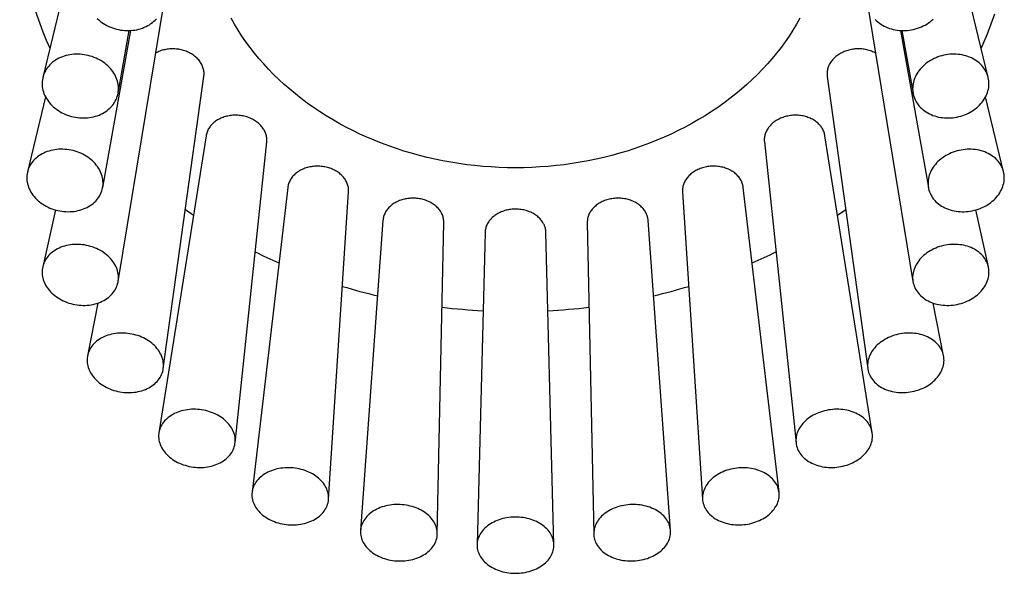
# Model space of a CAD drawing. Header units: millimetres. Extents: x 8 to 974, y 12 to 913.
# Tile 12 of 30: x 513 to 556, y 415 to 439. Entities that reach past the tile are written whole.
import ezdxf

# ---------------------------------------------------------------- set-up
doc = ezdxf.new("R2010")
doc.units = ezdxf.units.MM

msp = doc.modelspace()

# ---------------------------------------------------------------- linework, layer by layer
at = {"color": 7, "linetype": 'Continuous', "lineweight": 30}
for p, q in [((516.596, 447.807), (513.935, 436.865)), ((554.926, 436.865), (552.265, 447.807)), ((517.199, 428.017), (519.203, 440.216)), ((549.658, 440.216), (551.662, 428.017)), ((516.529, 432.086), (517.745, 438.894)), ((517.195, 436.177), (517.682, 438.891)), ((551.116, 438.894), (552.331, 432.086)), ((551.179, 438.891), (551.666, 436.177)), ((519.158, 424.245), (520.917, 436.903)), ((547.944, 436.903), (549.703, 424.245)), ((514.048, 436.023), (513.268, 432.767)), ((555.593, 432.767), (554.813, 436.023)), ((521.013, 434.337), (518.966, 421.462)), ((549.895, 421.462), (547.847, 434.337)), ((522.27, 421.026), (523.641, 434.07)), ((545.22, 434.07), (546.591, 421.026)), ((524.555, 432.094), (523.004, 418.882)), ((545.857, 418.882), (544.306, 432.094)), ((526.323, 418.579), (527.189, 431.91)), ((541.672, 431.91), (542.538, 418.579)), ((514.478, 431.121), (513.927, 428.649)), ((520.464, 430.882), (520.114, 431.129)), ((548.747, 431.129), (548.397, 430.882)), ((554.933, 428.649), (554.383, 431.121)), ((528.681, 430.665), (527.71, 417.228)), ((531.039, 417.073), (531.319, 430.571)), ((537.542, 430.571), (537.822, 417.073)), ((541.151, 417.228), (540.18, 430.665)), ((533.111, 430.146), (532.764, 416.612)), ((536.097, 416.612), (535.75, 430.146)), ((516.316, 427.08), (515.871, 424.793)), ((552.99, 424.793), (552.544, 427.08))]:
    msp.add_line(p, q, dxfattribs=at)
at = {"color": 7, "linetype": 'Continuous', "lineweight": 30, "flags": 128}
for points in [[(516.296, 439.412), (516.358, 439.354), (516.423, 439.3), (516.492, 439.248), (516.564, 439.199), (516.638, 439.153), (516.715, 439.111), (516.794, 439.072), (516.876, 439.037), (516.959, 439.005), (517.043, 438.977), (517.13, 438.953), (517.217, 438.933), (517.305, 438.916), (517.393, 438.904), (517.482, 438.895), (517.571, 438.891), (517.66, 438.891), (517.748, 438.895), (517.836, 438.903), (517.923, 438.914), (518.008, 438.93), (518.092, 438.95), (518.175, 438.974), (518.255, 439.001), (518.334, 439.033), (518.41, 439.068), (518.483, 439.106), (518.554, 439.148), (518.621, 439.193), (518.686, 439.242), (518.747, 439.293), (518.804, 439.348), (518.858, 439.405)], [(546.763, 439.425), (546.615, 439.166), (546.459, 438.909), (546.294, 438.656), (546.122, 438.407), (545.941, 438.161), (545.752, 437.919), (545.556, 437.681), (545.352, 437.448), (545.141, 437.219), (544.922, 436.994), (544.696, 436.774), (544.463, 436.56), (544.223, 436.35), (543.976, 436.145), (543.723, 435.945), (543.464, 435.751), (543.198, 435.563), (542.926, 435.38), (542.649, 435.203), (542.365, 435.032), (542.077, 434.867), (541.783, 434.708), (541.484, 434.555), (541.18, 434.409), (540.872, 434.269), (540.559, 434.136), (540.242, 434.01), (539.921, 433.89), (539.597, 433.777), (539.268, 433.671), (538.937, 433.572), (538.602, 433.48), (538.265, 433.396), (537.924, 433.318), (537.582, 433.248), (537.237, 433.185), (536.891, 433.129), (536.542, 433.08), (536.192, 433.039), (535.842, 433.006), (535.49, 432.98), (535.137, 432.961), (534.784, 432.95), (534.43, 432.946), (534.077, 432.95), (533.724, 432.961), (533.371, 432.98), (533.019, 433.006), (532.668, 433.039), (532.319, 433.08), (531.97, 433.129), (531.624, 433.185), (531.279, 433.248), (530.936, 433.318), (530.596, 433.396), (530.259, 433.48), (529.924, 433.572), (529.592, 433.671), (529.264, 433.777), (528.939, 433.89), (528.618, 434.01), (528.302, 434.136), (527.989, 434.269), (527.68, 434.409), (527.377, 434.555), (527.078, 434.708), (526.784, 434.867), (526.495, 435.032), (526.212, 435.203), (525.935, 435.38), (525.663, 435.563), (525.397, 435.751), (525.138, 435.945), (524.884, 436.145), (524.638, 436.35), (524.398, 436.56), (524.165, 436.774), (523.939, 436.994), (523.72, 437.219), (523.509, 437.448), (523.305, 437.681), (523.108, 437.919), (522.92, 438.161), (522.739, 438.407), (522.566, 438.656), (522.402, 438.909), (522.245, 439.166), (522.098, 439.425)], [(550.029, 439.376), (550.085, 439.32), (550.144, 439.267), (550.207, 439.217), (550.273, 439.17), (550.342, 439.127), (550.414, 439.086), (550.489, 439.05), (550.566, 439.017), (550.645, 438.987), (550.727, 438.962), (550.81, 438.94), (550.895, 438.922), (550.981, 438.908), (551.069, 438.898), (551.157, 438.892), (551.245, 438.89), (551.334, 438.893), (551.423, 438.899), (551.512, 438.909), (551.6, 438.924), (551.688, 438.942), (551.774, 438.964), (551.86, 438.991), (551.944, 439.02), (552.026, 439.054), (552.106, 439.091), (552.184, 439.132)], [(552.184, 439.132), (552.26, 439.176), (552.333, 439.223), (552.403, 439.273), (552.471, 439.327), (552.535, 439.383)], [(555.198, 439.604), (555.045, 439.166), (554.878, 438.731), (554.697, 438.3), (554.619, 438.125)], [(515.989, 437.789), (515.903, 437.813), (515.815, 437.832), (515.727, 437.847), (515.639, 437.859), (515.55, 437.866), (515.461, 437.87), (515.372, 437.869), (515.284, 437.865), (515.197, 437.857), (515.111, 437.844), (515.026, 437.828), (514.943, 437.808), (514.861, 437.784), (514.782, 437.756), (514.704, 437.725), (514.629, 437.69), (514.557, 437.652), (514.488, 437.61), (514.422, 437.565), (514.359, 437.517), (514.299, 437.466), (514.243, 437.412), (514.191, 437.356), (514.143, 437.297), (514.099, 437.235), (514.059, 437.172), (514.024, 437.106), (513.993, 437.039), (513.966, 436.97), (513.944, 436.9), (513.927, 436.829), (513.914, 436.756), (513.906, 436.683), (513.903, 436.609), (513.905, 436.535), (513.911, 436.461), (513.922, 436.387), (513.938, 436.313), (513.958, 436.239), (513.984, 436.167), (514.013, 436.095), (514.047, 436.024), (514.086, 435.955), (514.129, 435.887), (514.175, 435.821), (514.226, 435.757), (514.281, 435.695), (514.339, 435.635), (514.401, 435.578), (514.466, 435.523), (514.535, 435.472), (514.606, 435.423), (514.68, 435.377), (514.757, 435.334), (514.836, 435.295), (514.916, 435.259), (514.999, 435.226), (515.084, 435.198), (515.17, 435.173), (515.256, 435.152), (515.344, 435.134), (515.433, 435.121), (515.521, 435.111), (515.61, 435.106), (515.699, 435.104), (515.787, 435.106), (515.875, 435.113), (515.962, 435.123), (516.047, 435.137), (516.131, 435.156), (516.214, 435.178), (516.294, 435.203), (516.373, 435.233), (516.449, 435.266), (516.523, 435.303), (516.593, 435.343), (516.661, 435.386), (516.726, 435.433), (516.787, 435.482), (516.845, 435.535), (516.899, 435.59), (516.949, 435.648), (516.995, 435.708), (517.037, 435.77), (517.075, 435.835), (517.108, 435.901), (517.137, 435.969), (517.161, 436.039), (517.181, 436.11), (517.196, 436.182), (517.206, 436.255), (517.212, 436.328), (517.213, 436.402), (517.209, 436.476), (517.2, 436.551), (517.186, 436.625), (517.168, 436.698), (517.145, 436.771), (517.118, 436.844), (517.086, 436.915), (517.05, 436.985), (517.009, 437.053), (516.964, 437.12), (516.915, 437.185), (516.862, 437.248), (516.806, 437.309), (516.746, 437.368), (516.682, 437.424), (516.615, 437.477), (516.546, 437.528), (516.473, 437.575), (516.398, 437.619), (516.32, 437.66), (516.24, 437.698), (516.158, 437.732), (516.074, 437.763), (515.989, 437.789)], [(553.734, 435.185), (553.819, 435.212), (553.903, 435.242), (553.985, 435.276), (554.065, 435.314), (554.143, 435.355), (554.218, 435.399), (554.291, 435.447), (554.361, 435.497), (554.427, 435.55), (554.491, 435.606), (554.551, 435.665), (554.608, 435.726), (554.66, 435.789), (554.709, 435.854), (554.754, 435.921), (554.795, 435.989), (554.831, 436.059), (554.863, 436.131), (554.89, 436.203), (554.913, 436.276), (554.931, 436.35), (554.945, 436.424), (554.954, 436.498), (554.958, 436.572), (554.957, 436.646), (554.951, 436.72), (554.941, 436.792), (554.926, 436.864), (554.906, 436.935), (554.882, 437.005), (554.853, 437.073), (554.82, 437.139), (554.782, 437.204), (554.74, 437.266), (554.694, 437.327), (554.644, 437.384), (554.59, 437.44), (554.532, 437.492), (554.471, 437.542), (554.406, 437.588), (554.339, 437.631), (554.268, 437.672), (554.194, 437.708), (554.118, 437.741), (554.04, 437.771), (553.959, 437.797), (553.877, 437.819), (553.792, 437.837), (553.707, 437.851), (553.62, 437.861), (553.532, 437.868), (553.444, 437.87), (553.355, 437.869), (553.267, 437.863), (553.178, 437.854), (553.089, 437.84), (553.002, 437.823), (552.915, 437.801), (552.829, 437.776), (552.744, 437.748), (552.662, 437.715), (552.581, 437.679), (552.502, 437.64), (552.425, 437.597), (552.351, 437.552), (552.28, 437.503), (552.212, 437.451), (552.146, 437.396), (552.084, 437.339), (552.026, 437.279), (551.971, 437.217), (551.921, 437.153), (551.874, 437.087), (551.831, 437.019), (551.793, 436.95), (551.758, 436.879), (551.729, 436.808), (551.704, 436.735), (551.683, 436.662), (551.667, 436.588), (551.656, 436.513), (551.65, 436.439), (551.648, 436.365), (551.651, 436.291), (551.659, 436.218), (551.672, 436.146), (551.689, 436.074), (551.711, 436.004), (551.738, 435.935), (551.769, 435.868), (551.804, 435.802), (551.844, 435.739), (551.888, 435.677), (551.936, 435.618), (551.988, 435.562), (552.044, 435.508), (552.104, 435.457), (552.167, 435.409), (552.233, 435.364), (552.302, 435.322), (552.375, 435.284), (552.449, 435.249), (552.527, 435.218), (552.606, 435.19), (552.688, 435.166), (552.771, 435.146), (552.856, 435.13), (552.942, 435.118), (553.03, 435.109), (553.118, 435.105), (553.206, 435.104), (553.295, 435.108), (553.384, 435.115), (553.472, 435.127), (553.561, 435.142), (553.648, 435.162), (553.734, 435.185)], [(514.892, 433.744), (514.803, 433.749), (514.715, 433.749), (514.627, 433.746), (514.539, 433.739), (514.453, 433.728), (514.368, 433.713), (514.285, 433.694), (514.203, 433.671), (514.123, 433.645), (514.046, 433.616), (513.971, 433.582), (513.898, 433.546), (513.829, 433.506), (513.762, 433.462), (513.699, 433.416), (513.639, 433.367), (513.583, 433.315), (513.531, 433.26), (513.482, 433.203), (513.438, 433.143), (513.398, 433.082), (513.362, 433.018), (513.33, 432.953), (513.303, 432.886), (513.281, 432.817), (513.263, 432.748), (513.25, 432.677), (513.242, 432.606), (513.238, 432.533), (513.239, 432.461), (513.245, 432.388), (513.256, 432.316), (513.271, 432.243), (513.291, 432.171), (513.316, 432.1), (513.345, 432.03), (513.379, 431.96), (513.417, 431.892), (513.46, 431.825), (513.506, 431.76), (513.556, 431.697), (513.611, 431.636), (513.669, 431.577), (513.73, 431.52), (513.795, 431.466), (513.863, 431.415), (513.934, 431.366), (514.008, 431.32), (514.084, 431.278), (514.163, 431.238), (514.244, 431.202), (514.326, 431.17), (514.411, 431.141), (514.496, 431.115), (514.583, 431.094), (514.671, 431.076), (514.759, 431.062), (514.848, 431.051), (514.936, 431.045), (515.025, 431.042), (515.113, 431.044), (515.201, 431.049), (515.288, 431.058), (515.374, 431.071), (515.458, 431.088), (515.54, 431.109), (515.621, 431.133), (515.7, 431.161), (515.776, 431.193), (515.85, 431.228), (515.921, 431.266), (515.989, 431.308), (516.054, 431.352), (516.115, 431.4), (516.173, 431.451), (516.228, 431.504), (516.278, 431.56), (516.325, 431.618), (516.367, 431.679), (516.405, 431.742), (516.439, 431.806), (516.468, 431.873), (516.493, 431.94), (516.513, 432.009), (516.528, 432.08), (516.539, 432.151), (516.545, 432.222), (516.546, 432.295), (516.542, 432.367), (516.534, 432.44), (516.521, 432.513), (516.503, 432.585), (516.481, 432.656), (516.454, 432.727), (516.422, 432.797), (516.386, 432.866), (516.346, 432.934), (516.302, 432.999), (516.253, 433.064), (516.201, 433.126), (516.145, 433.186), (516.085, 433.244), (516.022, 433.299), (515.955, 433.352), (515.886, 433.402), (515.813, 433.449), (515.738, 433.493), (515.661, 433.534), (515.581, 433.572), (515.499, 433.606), (515.416, 433.637), (515.331, 433.664), (515.245, 433.688), (515.157, 433.708), (515.069, 433.724), (514.981, 433.736), (514.892, 433.744)], [(553.969, 431.048), (554.057, 431.056), (554.146, 431.068), (554.234, 431.084), (554.321, 431.104), (554.408, 431.128), (554.493, 431.155), (554.576, 431.186), (554.658, 431.22), (554.737, 431.258), (554.815, 431.299), (554.89, 431.343), (554.962, 431.39), (555.032, 431.44), (555.098, 431.493), (555.162, 431.548), (555.221, 431.606), (555.278, 431.666), (555.33, 431.728), (555.379, 431.793), (555.423, 431.858), (555.463, 431.926), (555.499, 431.995), (555.531, 432.065), (555.558, 432.136), (555.58, 432.207), (555.598, 432.279), (555.611, 432.352), (555.619, 432.425), (555.623, 432.497), (555.621, 432.57), (555.616, 432.641), (555.605, 432.712), (555.589, 432.783), (555.569, 432.852), (555.545, 432.919), (555.515, 432.986), (555.482, 433.05), (555.444, 433.113), (555.401, 433.174), (555.355, 433.232), (555.304, 433.288), (555.25, 433.341), (555.192, 433.392), (555.13, 433.44), (555.066, 433.484), (554.998, 433.526), (554.927, 433.564), (554.853, 433.599), (554.776, 433.631), (554.698, 433.659), (554.617, 433.683), (554.534, 433.704), (554.45, 433.721), (554.365, 433.734), (554.278, 433.743), (554.19, 433.748), (554.102, 433.75), (554.013, 433.747), (553.924, 433.741), (553.836, 433.73), (553.747, 433.716), (553.66, 433.698), (553.573, 433.677), (553.487, 433.651), (553.403, 433.622), (553.32, 433.59), (553.24, 433.554), (553.161, 433.514), (553.085, 433.472), (553.011, 433.426), (552.94, 433.377), (552.872, 433.326), (552.807, 433.272), (552.745, 433.215), (552.687, 433.156), (552.633, 433.095), (552.583, 433.032), (552.536, 432.967), (552.494, 432.9), (552.456, 432.832), (552.422, 432.762), (552.393, 432.692), (552.368, 432.621), (552.348, 432.549), (552.333, 432.476), (552.322, 432.404), (552.316, 432.331), (552.315, 432.259), (552.318, 432.186), (552.327, 432.115), (552.34, 432.044), (552.357, 431.975), (552.38, 431.906), (552.407, 431.839), (552.438, 431.774), (552.474, 431.71), (552.514, 431.649), (552.559, 431.589), (552.607, 431.532), (552.66, 431.477), (552.716, 431.425), (552.776, 431.376), (552.839, 431.33), (552.905, 431.286), (552.975, 431.246), (553.047, 431.21), (553.122, 431.176), (553.2, 431.147), (553.28, 431.121), (553.361, 431.098), (553.445, 431.079), (553.53, 431.064), (553.616, 431.053), (553.703, 431.046), (553.791, 431.043), (553.88, 431.043), (553.969, 431.048)], [(515.126, 429.607), (515.041, 429.593), (514.958, 429.575), (514.876, 429.554), (514.796, 429.529), (514.718, 429.5), (514.643, 429.468), (514.57, 429.433), (514.5, 429.394), (514.433, 429.353), (514.37, 429.308), (514.31, 429.26), (514.253, 429.21), (514.2, 429.157), (514.152, 429.101), (514.107, 429.043), (514.066, 428.983), (514.03, 428.922), (513.998, 428.858), (513.97, 428.793), (513.948, 428.726), (513.929, 428.658), (513.916, 428.589), (513.907, 428.52), (513.903, 428.449), (513.904, 428.378), (513.909, 428.308), (513.92, 428.237), (513.935, 428.166), (513.954, 428.095), (513.979, 428.026), (514.008, 427.957), (514.041, 427.889), (514.079, 427.822), (514.121, 427.757), (514.167, 427.693), (514.217, 427.631), (514.271, 427.571), (514.329, 427.513), (514.39, 427.457), (514.454, 427.404), (514.522, 427.353), (514.593, 427.305), (514.667, 427.26), (514.743, 427.218), (514.821, 427.18), (514.902, 427.144), (514.984, 427.112), (515.068, 427.083), (515.154, 427.058), (515.241, 427.036), (515.328, 427.018), (515.417, 427.003), (515.505, 426.993), (515.594, 426.986), (515.683, 426.983), (515.771, 426.984), (515.859, 426.989), (515.946, 426.997), (516.032, 427.009), (516.116, 427.025), (516.199, 427.045), (516.28, 427.068), (516.359, 427.095), (516.436, 427.125), (516.51, 427.159), (516.581, 427.196), (516.649, 427.236), (516.714, 427.279), (516.776, 427.325), (516.835, 427.375), (516.889, 427.426), (516.94, 427.481), (516.987, 427.537), (517.03, 427.596), (517.068, 427.657), (517.102, 427.72), (517.132, 427.784), (517.157, 427.85), (517.178, 427.918), (517.194, 427.986), (517.205, 428.055), (517.211, 428.125), (517.213, 428.196), (517.21, 428.267), (517.202, 428.338), (517.189, 428.409), (517.172, 428.479), (517.15, 428.549), (517.123, 428.619), (517.092, 428.687), (517.056, 428.755), (517.017, 428.821), (516.973, 428.885), (516.924, 428.948), (516.872, 429.009), (516.816, 429.068), (516.757, 429.125), (516.694, 429.18), (516.628, 429.231), (516.558, 429.281), (516.486, 429.327), (516.411, 429.371), (516.334, 429.411), (516.254, 429.448), (516.173, 429.482), (516.089, 429.513), (516.005, 429.54), (515.918, 429.564), (515.831, 429.583), (515.743, 429.6), (515.655, 429.612), (515.566, 429.621), (515.477, 429.626), (515.388, 429.627), (515.3, 429.624), (515.213, 429.618), (515.126, 429.607)], [(552.872, 427.003), (552.958, 426.992), (553.045, 426.986), (553.134, 426.983), (553.222, 426.984), (553.311, 426.989), (553.4, 426.998), (553.488, 427.01), (553.576, 427.026), (553.664, 427.046), (553.75, 427.07), (553.835, 427.097), (553.918, 427.127), (554, 427.161), (554.079, 427.199), (554.156, 427.239), (554.231, 427.283), (554.304, 427.329), (554.373, 427.378), (554.439, 427.43), (554.502, 427.485), (554.562, 427.542), (554.617, 427.601), (554.669, 427.662), (554.718, 427.725), (554.762, 427.789), (554.802, 427.855), (554.837, 427.923), (554.868, 427.991), (554.895, 428.06), (554.917, 428.131), (554.934, 428.201), (554.947, 428.272), (554.955, 428.343), (554.958, 428.414), (554.956, 428.484), (554.95, 428.554), (554.939, 428.624), (554.923, 428.692), (554.902, 428.759), (554.877, 428.825), (554.848, 428.89), (554.813, 428.953), (554.775, 429.014), (554.732, 429.073), (554.685, 429.129), (554.634, 429.183), (554.58, 429.235), (554.521, 429.284), (554.46, 429.331), (554.394, 429.374), (554.326, 429.414), (554.255, 429.451), (554.181, 429.485), (554.104, 429.515), (554.025, 429.542), (553.944, 429.565), (553.861, 429.585), (553.777, 429.601), (553.691, 429.613), (553.604, 429.621), (553.517, 429.626), (553.428, 429.627), (553.339, 429.624), (553.251, 429.617), (553.162, 429.606), (553.074, 429.592), (552.986, 429.574), (552.899, 429.552), (552.814, 429.527), (552.729, 429.498), (552.647, 429.466), (552.566, 429.43), (552.488, 429.391), (552.412, 429.349), (552.338, 429.304), (552.267, 429.256), (552.2, 429.206), (552.135, 429.153), (552.074, 429.097), (552.016, 429.039), (551.962, 428.979), (551.912, 428.917), (551.866, 428.853), (551.824, 428.788), (551.786, 428.721), (551.753, 428.653), (551.724, 428.584), (551.7, 428.514), (551.68, 428.444), (551.665, 428.373), (551.655, 428.302), (551.649, 428.231), (551.648, 428.161), (551.652, 428.09), (551.661, 428.021), (551.675, 427.952), (551.693, 427.884), (551.716, 427.817), (551.743, 427.752), (551.775, 427.688), (551.811, 427.626), (551.852, 427.566), (551.897, 427.509), (551.946, 427.453), (551.998, 427.4), (552.055, 427.35), (552.115, 427.302), (552.179, 427.257), (552.245, 427.215), (552.315, 427.177), (552.388, 427.141), (552.463, 427.109), (552.541, 427.081), (552.621, 427.056), (552.703, 427.034), (552.786, 427.017), (552.872, 427.003)], [(516.676, 425.66), (516.601, 425.629), (516.528, 425.595), (516.457, 425.557), (516.39, 425.516), (516.326, 425.473), (516.266, 425.426), (516.209, 425.377), (516.155, 425.325), (516.106, 425.271), (516.061, 425.215), (516.02, 425.156), (515.983, 425.096), (515.951, 425.034), (515.923, 424.97), (515.899, 424.905), (515.881, 424.839), (515.867, 424.771), (515.857, 424.703), (515.853, 424.635), (515.853, 424.566), (515.858, 424.496), (515.868, 424.427), (515.883, 424.358), (515.902, 424.289), (515.926, 424.221), (515.954, 424.154), (515.987, 424.088), (516.025, 424.022), (516.066, 423.959), (516.112, 423.896), (516.162, 423.836), (516.215, 423.777), (516.273, 423.72), (516.334, 423.666), (516.398, 423.614), (516.466, 423.565), (516.536, 423.518), (516.61, 423.474), (516.686, 423.433), (516.764, 423.395), (516.845, 423.36), (516.927, 423.328), (517.011, 423.3), (517.097, 423.275), (517.183, 423.254), (517.271, 423.236), (517.36, 423.222), (517.448, 423.212), (517.537, 423.205), (517.626, 423.202), (517.715, 423.203), (517.803, 423.207), (517.89, 423.215), (517.976, 423.227), (518.061, 423.243), (518.144, 423.262), (518.225, 423.284), (518.304, 423.311), (518.381, 423.34), (518.456, 423.373), (518.527, 423.409), (518.596, 423.448), (518.662, 423.49), (518.724, 423.536), (518.783, 423.583), (518.838, 423.634), (518.889, 423.687), (518.936, 423.742), (518.98, 423.8), (519.019, 423.859), (519.053, 423.92), (519.083, 423.983), (519.109, 424.048), (519.13, 424.113), (519.146, 424.18), (519.158, 424.248), (519.165, 424.316), (519.167, 424.385), (519.164, 424.454), (519.157, 424.523), (519.145, 424.593), (519.128, 424.661), (519.106, 424.73), (519.08, 424.798), (519.049, 424.865), (519.014, 424.93), (518.975, 424.995), (518.931, 425.058), (518.883, 425.119), (518.831, 425.179), (518.776, 425.237), (518.717, 425.292), (518.654, 425.345), (518.588, 425.396), (518.519, 425.444), (518.447, 425.49), (518.372, 425.532), (518.295, 425.572), (518.215, 425.608), (518.134, 425.642), (518.05, 425.671), (517.966, 425.698), (517.879, 425.721), (517.792, 425.74), (517.704, 425.756), (517.616, 425.769), (517.527, 425.777), (517.438, 425.782), (517.349, 425.783), (517.261, 425.781), (517.173, 425.774), (517.086, 425.764), (517.001, 425.751), (516.917, 425.733), (516.835, 425.712), (516.755, 425.688), (516.676, 425.66)], [(550.518, 423.325), (550.596, 423.297), (550.676, 423.273), (550.758, 423.252), (550.842, 423.235), (550.928, 423.221), (551.014, 423.211), (551.102, 423.205), (551.19, 423.202), (551.279, 423.203), (551.368, 423.208), (551.457, 423.217), (551.545, 423.229), (551.634, 423.245), (551.721, 423.264), (551.807, 423.287), (551.892, 423.314), (551.975, 423.344), (552.057, 423.377), (552.136, 423.413), (552.213, 423.453), (552.288, 423.495), (552.36, 423.541), (552.429, 423.589), (552.495, 423.64), (552.558, 423.693), (552.617, 423.748), (552.673, 423.806), (552.724, 423.866), (552.772, 423.927), (552.816, 423.99), (552.855, 424.055), (552.891, 424.121), (552.921, 424.188), (552.947, 424.255), (552.969, 424.324), (552.986, 424.393), (552.998, 424.462), (553.006, 424.531), (553.008, 424.6), (553.006, 424.669), (552.999, 424.738), (552.988, 424.805), (552.971, 424.872), (552.95, 424.938), (552.925, 425.002), (552.895, 425.065), (552.86, 425.126), (552.821, 425.186), (552.778, 425.243), (552.73, 425.298), (552.679, 425.351), (552.624, 425.402), (552.565, 425.45), (552.503, 425.495), (552.437, 425.537), (552.369, 425.576), (552.297, 425.612), (552.223, 425.645), (552.146, 425.675), (552.066, 425.701), (551.985, 425.723), (551.902, 425.742), (551.817, 425.758), (551.731, 425.77), (551.644, 425.778), (551.556, 425.782), (551.468, 425.783), (551.379, 425.78), (551.29, 425.773), (551.201, 425.763), (551.113, 425.749), (551.025, 425.731), (550.938, 425.71), (550.853, 425.685), (550.768, 425.657), (550.686, 425.625), (550.605, 425.59), (550.527, 425.552), (550.451, 425.511), (550.378, 425.467), (550.307, 425.421), (550.24, 425.371), (550.175, 425.319), (550.114, 425.265), (550.057, 425.208), (550.003, 425.149), (549.953, 425.089), (549.907, 425.027), (549.866, 424.963), (549.829, 424.898), (549.796, 424.831), (549.767, 424.764), (549.743, 424.696), (549.724, 424.627), (549.709, 424.558), (549.7, 424.489), (549.695, 424.419), (549.694, 424.35), (549.699, 424.282), (549.708, 424.214), (549.722, 424.146), (549.741, 424.08), (549.764, 424.015), (549.792, 423.951), (549.824, 423.889), (549.861, 423.829), (549.902, 423.771), (549.948, 423.714), (549.997, 423.66), (550.05, 423.608), (550.107, 423.559), (550.168, 423.513), (550.232, 423.469), (550.299, 423.428), (550.369, 423.391), (550.442, 423.356), (550.518, 423.325)], [(519.436, 422.172), (519.375, 422.126), (519.318, 422.078), (519.264, 422.027), (519.214, 421.974), (519.168, 421.919), (519.127, 421.861), (519.089, 421.802), (519.056, 421.741), (519.028, 421.679), (519.004, 421.615), (518.985, 421.55), (518.97, 421.484), (518.96, 421.418), (518.955, 421.351), (518.955, 421.283), (518.959, 421.215), (518.969, 421.147), (518.983, 421.08), (519.001, 421.013), (519.025, 420.946), (519.053, 420.881), (519.085, 420.816), (519.122, 420.752), (519.163, 420.69), (519.209, 420.629), (519.258, 420.57), (519.312, 420.513), (519.369, 420.458), (519.429, 420.405), (519.493, 420.354), (519.561, 420.306), (519.631, 420.261), (519.704, 420.218), (519.78, 420.178), (519.859, 420.141), (519.939, 420.108), (520.021, 420.077), (520.105, 420.05), (520.191, 420.026), (520.278, 420.006), (520.366, 419.989), (520.454, 419.975), (520.543, 419.966), (520.632, 419.959), (520.721, 419.957), (520.81, 419.958), (520.898, 419.963), (520.986, 419.971), (521.072, 419.983), (521.157, 419.999), (521.24, 420.018), (521.322, 420.04), (521.402, 420.066), (521.479, 420.095), (521.554, 420.128), (521.626, 420.163), (521.695, 420.202), (521.761, 420.244), (521.824, 420.288), (521.883, 420.335), (521.939, 420.385), (521.991, 420.437), (522.039, 420.491), (522.083, 420.547), (522.122, 420.606), (522.157, 420.666), (522.188, 420.728), (522.214, 420.791), (522.236, 420.855), (522.253, 420.92), (522.265, 420.987), (522.272, 421.054), (522.275, 421.121), (522.273, 421.189), (522.266, 421.256), (522.254, 421.324), (522.238, 421.391), (522.217, 421.458), (522.191, 421.524), (522.161, 421.59), (522.126, 421.654), (522.087, 421.717), (522.044, 421.778), (521.996, 421.838), (521.945, 421.896), (521.89, 421.953), (521.831, 422.007), (521.768, 422.058), (521.703, 422.108), (521.634, 422.155), (521.562, 422.199), (521.487, 422.24), (521.41, 422.278), (521.331, 422.314), (521.25, 422.346), (521.166, 422.375), (521.081, 422.4), (520.995, 422.422), (520.908, 422.441), (520.82, 422.456), (520.731, 422.468), (520.642, 422.476), (520.553, 422.48), (520.464, 422.481), (520.375, 422.478), (520.287, 422.471), (520.201, 422.461), (520.115, 422.447), (520.031, 422.43), (519.948, 422.409), (519.867, 422.385), (519.789, 422.357), (519.713, 422.327), (519.639, 422.293), (519.568, 422.255), (519.501, 422.215), (519.436, 422.172)], [(547.068, 420.266), (547.132, 420.222), (547.2, 420.182), (547.271, 420.145), (547.344, 420.111), (547.42, 420.08), (547.499, 420.053), (547.579, 420.029), (547.662, 420.008), (547.746, 419.99), (547.832, 419.977), (547.919, 419.967), (548.007, 419.96), (548.095, 419.957), (548.184, 419.958), (548.273, 419.962), (548.362, 419.97), (548.451, 419.982), (548.539, 419.997), (548.627, 420.015), (548.713, 420.038), (548.798, 420.063), (548.881, 420.092), (548.962, 420.124), (549.042, 420.159), (549.119, 420.198), (549.193, 420.239), (549.265, 420.283), (549.334, 420.33), (549.4, 420.379), (549.462, 420.431), (549.521, 420.485), (549.576, 420.541), (549.628, 420.599), (549.675, 420.659), (549.719, 420.721), (549.758, 420.784), (549.792, 420.848), (549.823, 420.913), (549.848, 420.979), (549.869, 421.046), (549.886, 421.114), (549.897, 421.181), (549.904, 421.249), (549.906, 421.317), (549.904, 421.384), (549.896, 421.451), (549.884, 421.517), (549.867, 421.583), (549.846, 421.647), (549.819, 421.71), (549.789, 421.772), (549.753, 421.832), (549.714, 421.89), (549.67, 421.947), (549.622, 422.001), (549.57, 422.053), (549.515, 422.103), (549.455, 422.15), (549.393, 422.194), (549.327, 422.236), (549.257, 422.274), (549.185, 422.31), (549.11, 422.342), (549.033, 422.372), (548.953, 422.398), (548.872, 422.42), (548.788, 422.439), (548.703, 422.455), (548.617, 422.467), (548.53, 422.475), (548.441, 422.48), (548.353, 422.481), (548.263, 422.478), (548.174, 422.472), (548.085, 422.462), (547.997, 422.449), (547.909, 422.432), (547.822, 422.412), (547.737, 422.388), (547.653, 422.361), (547.57, 422.33), (547.49, 422.296), (547.412, 422.26), (547.336, 422.22), (547.263, 422.177), (547.192, 422.132), (547.125, 422.083), (547.061, 422.033), (547, 421.98), (546.943, 421.925), (546.89, 421.868), (546.84, 421.809), (546.795, 421.748), (546.754, 421.686), (546.717, 421.622), (546.684, 421.557), (546.656, 421.491), (546.633, 421.425), (546.614, 421.358), (546.6, 421.29), (546.591, 421.223), (546.586, 421.155), (546.586, 421.087), (546.591, 421.02), (546.601, 420.953), (546.616, 420.888), (546.635, 420.823), (546.659, 420.759), (546.688, 420.697), (546.721, 420.636), (546.758, 420.576), (546.8, 420.519), (546.845, 420.464), (546.895, 420.41), (546.949, 420.36), (547.007, 420.311), (547.068, 420.266)], [(523.218, 419.381), (523.176, 419.324), (523.138, 419.266), (523.104, 419.206), (523.075, 419.144), (523.05, 419.081), (523.03, 419.017), (523.015, 418.952), (523.005, 418.887), (522.999, 418.821), (522.998, 418.754), (523.002, 418.688), (523.011, 418.621), (523.024, 418.555), (523.042, 418.489), (523.065, 418.424), (523.092, 418.36), (523.124, 418.296), (523.161, 418.234), (523.201, 418.174), (523.246, 418.114), (523.295, 418.057), (523.348, 418.001), (523.405, 417.947), (523.465, 417.896), (523.529, 417.847), (523.596, 417.8), (523.666, 417.756), (523.739, 417.715), (523.815, 417.676), (523.893, 417.641), (523.973, 417.609), (524.056, 417.579), (524.14, 417.553), (524.225, 417.531), (524.312, 417.512), (524.4, 417.496), (524.488, 417.484), (524.577, 417.475), (524.667, 417.47), (524.756, 417.468), (524.845, 417.47), (524.933, 417.475), (525.021, 417.484), (525.108, 417.497), (525.193, 417.513), (525.277, 417.532), (525.359, 417.555), (525.439, 417.582), (525.517, 417.611), (525.592, 417.644), (525.665, 417.679), (525.735, 417.718), (525.801, 417.759), (525.865, 417.804), (525.925, 417.85), (525.981, 417.9), (526.033, 417.951), (526.082, 418.005), (526.126, 418.061), (526.166, 418.119), (526.202, 418.178), (526.234, 418.239), (526.26, 418.301), (526.283, 418.365), (526.3, 418.429), (526.313, 418.494), (526.321, 418.56), (526.325, 418.626), (526.323, 418.693), (526.317, 418.759), (526.306, 418.826), (526.29, 418.892), (526.269, 418.957), (526.244, 419.022), (526.215, 419.086), (526.181, 419.149), (526.142, 419.21), (526.099, 419.27), (526.052, 419.329), (526.001, 419.385), (525.946, 419.44), (525.888, 419.492), (525.826, 419.543), (525.76, 419.591), (525.692, 419.636), (525.62, 419.679), (525.546, 419.718), (525.469, 419.755), (525.39, 419.789), (525.308, 419.82), (525.225, 419.848), (525.14, 419.872), (525.054, 419.893), (524.967, 419.91), (524.879, 419.925), (524.79, 419.935), (524.701, 419.942), (524.611, 419.946), (524.522, 419.945), (524.433, 419.942), (524.345, 419.934), (524.258, 419.924), (524.172, 419.909), (524.087, 419.892), (524.004, 419.87), (523.923, 419.846), (523.844, 419.818), (523.768, 419.787), (523.694, 419.753), (523.622, 419.716), (523.554, 419.676), (523.489, 419.633), (523.427, 419.587), (523.369, 419.539), (523.315, 419.489), (523.264, 419.436), (523.218, 419.381)], [(542.756, 418.033), (542.803, 417.978), (542.853, 417.925), (542.908, 417.875), (542.966, 417.827), (543.027, 417.781), (543.092, 417.738), (543.161, 417.698), (543.232, 417.661), (543.306, 417.627), (543.383, 417.596), (543.461, 417.568), (543.543, 417.543), (543.626, 417.522), (543.71, 417.504), (543.796, 417.49), (543.883, 417.479), (543.972, 417.472), (544.06, 417.468), (544.15, 417.468), (544.239, 417.472), (544.328, 417.479), (544.417, 417.489), (544.505, 417.503), (544.592, 417.521), (544.679, 417.542), (544.763, 417.566), (544.847, 417.594), (544.928, 417.624), (545.007, 417.658), (545.084, 417.695), (545.158, 417.735), (545.23, 417.778), (545.299, 417.823), (545.364, 417.871), (545.426, 417.921), (545.485, 417.974), (545.54, 418.029), (545.59, 418.085), (545.637, 418.144), (545.68, 418.204), (545.719, 418.265), (545.753, 418.328), (545.783, 418.392), (545.808, 418.457), (545.828, 418.522), (545.844, 418.588), (545.855, 418.655), (545.861, 418.721), (545.863, 418.788), (545.86, 418.854), (545.852, 418.92), (545.839, 418.985), (545.821, 419.049), (545.799, 419.113), (545.772, 419.175), (545.741, 419.236), (545.705, 419.295), (545.665, 419.353), (545.62, 419.409), (545.572, 419.462), (545.519, 419.514), (545.463, 419.563), (545.403, 419.61), (545.34, 419.654), (545.273, 419.696), (545.203, 419.735), (545.13, 419.77), (545.055, 419.803), (544.977, 419.832), (544.897, 419.858), (544.815, 419.881), (544.731, 419.901), (544.646, 419.917), (544.559, 419.929), (544.472, 419.938), (544.383, 419.944), (544.294, 419.946), (544.205, 419.944), (544.116, 419.939), (544.027, 419.93), (543.938, 419.918), (543.85, 419.902), (543.763, 419.883), (543.678, 419.86), (543.594, 419.834), (543.512, 419.805), (543.431, 419.773), (543.353, 419.737), (543.278, 419.699), (543.205, 419.658), (543.134, 419.614), (543.067, 419.567), (543.004, 419.518), (542.943, 419.466), (542.887, 419.413), (542.834, 419.357), (542.785, 419.3), (542.74, 419.24), (542.699, 419.179), (542.663, 419.117), (542.631, 419.054), (542.603, 418.99), (542.58, 418.924), (542.562, 418.859), (542.549, 418.792), (542.54, 418.726), (542.536, 418.659), (542.537, 418.593), (542.543, 418.527), (542.553, 418.461), (542.569, 418.397), (542.589, 418.333), (542.613, 418.27), (542.642, 418.208), (542.676, 418.148), (542.714, 418.09), (542.756, 418.033)], [(527.764, 417.477), (527.743, 417.413), (527.727, 417.349), (527.716, 417.284), (527.709, 417.219), (527.708, 417.153), (527.711, 417.087), (527.719, 417.022), (527.732, 416.956), (527.749, 416.892), (527.771, 416.827), (527.798, 416.764), (527.829, 416.702), (527.865, 416.641), (527.905, 416.581), (527.95, 416.523), (527.998, 416.467), (528.05, 416.413), (528.107, 416.36), (528.167, 416.31), (528.23, 416.263), (528.297, 416.217), (528.366, 416.175), (528.439, 416.135), (528.514, 416.098), (528.592, 416.064), (528.672, 416.033), (528.754, 416.005), (528.838, 415.981), (528.924, 415.959), (529.011, 415.941), (529.098, 415.927), (529.187, 415.916), (529.276, 415.908), (529.365, 415.904), (529.455, 415.904), (529.544, 415.907), (529.633, 415.914), (529.721, 415.924), (529.808, 415.937), (529.893, 415.954), (529.978, 415.975), (530.06, 415.998), (530.14, 416.025), (530.219, 416.055), (530.295, 416.089), (530.368, 416.125), (530.438, 416.164), (530.505, 416.206), (530.569, 416.25), (530.63, 416.297), (530.687, 416.347), (530.74, 416.399), (530.789, 416.452), (530.834, 416.508), (530.875, 416.566), (530.911, 416.625), (530.944, 416.686), (530.971, 416.747), (530.994, 416.81), (531.012, 416.874), (531.026, 416.939), (531.035, 417.004), (531.039, 417.07), (531.038, 417.135), (531.033, 417.201), (531.022, 417.267), (531.007, 417.332), (530.987, 417.396), (530.963, 417.46), (530.934, 417.523), (530.9, 417.584), (530.862, 417.645), (530.82, 417.703), (530.774, 417.761), (530.723, 417.816), (530.669, 417.869), (530.611, 417.92), (530.549, 417.969), (530.484, 418.016), (530.416, 418.06), (530.345, 418.101), (530.271, 418.139), (530.194, 418.175), (530.115, 418.208), (530.034, 418.237), (529.951, 418.263), (529.866, 418.286), (529.78, 418.306), (529.693, 418.322), (529.604, 418.335), (529.516, 418.344), (529.426, 418.35), (529.337, 418.352), (529.248, 418.35), (529.159, 418.346), (529.07, 418.337), (528.983, 418.326), (528.896, 418.31), (528.811, 418.292), (528.728, 418.27), (528.647, 418.244), (528.567, 418.216), (528.49, 418.184), (528.416, 418.149), (528.344, 418.112), (528.275, 418.071), (528.209, 418.028), (528.147, 417.982), (528.088, 417.934), (528.033, 417.883), (527.982, 417.83), (527.935, 417.775), (527.892, 417.719), (527.853, 417.66), (527.819, 417.6), (527.789, 417.539), (527.764, 417.477)], [(537.878, 416.779), (537.903, 416.716), (537.933, 416.655), (537.967, 416.595), (538.006, 416.537), (538.049, 416.48), (538.096, 416.425), (538.147, 416.372), (538.202, 416.322), (538.261, 416.274), (538.323, 416.228), (538.389, 416.184), (538.458, 416.144), (538.529, 416.106), (538.604, 416.072), (538.681, 416.04), (538.76, 416.011), (538.842, 415.986), (538.925, 415.964), (539.01, 415.945), (539.096, 415.93), (539.184, 415.918), (539.272, 415.91), (539.361, 415.905), (539.451, 415.904), (539.54, 415.906), (539.629, 415.912), (539.718, 415.921), (539.806, 415.934), (539.894, 415.95), (539.98, 415.97), (540.065, 415.992), (540.148, 416.019), (540.229, 416.048), (540.308, 416.081), (540.384, 416.116), (540.458, 416.155), (540.53, 416.196), (540.598, 416.24), (540.663, 416.286), (540.725, 416.335), (540.783, 416.386), (540.837, 416.44), (540.887, 416.495), (540.934, 416.552), (540.976, 416.611), (541.014, 416.671), (541.048, 416.733), (541.077, 416.796), (541.101, 416.859), (541.121, 416.924), (541.136, 416.989), (541.146, 417.054), (541.152, 417.12), (541.153, 417.186), (541.149, 417.251), (541.14, 417.317), (541.126, 417.381), (541.108, 417.445), (541.085, 417.508), (541.057, 417.57), (541.025, 417.631), (540.989, 417.69), (540.948, 417.747), (540.903, 417.803), (540.854, 417.857), (540.8, 417.909), (540.744, 417.958), (540.683, 418.005), (540.619, 418.05), (540.552, 418.092), (540.481, 418.131), (540.408, 418.167), (540.332, 418.2), (540.254, 418.23), (540.174, 418.257), (540.091, 418.281), (540.007, 418.301), (539.921, 418.318), (539.834, 418.332), (539.747, 418.342), (539.658, 418.349), (539.569, 418.352), (539.479, 418.351), (539.39, 418.347), (539.301, 418.34), (539.212, 418.329), (539.124, 418.314), (539.038, 418.296), (538.952, 418.275), (538.868, 418.25), (538.786, 418.223), (538.706, 418.192), (538.628, 418.158), (538.553, 418.121), (538.48, 418.081), (538.41, 418.038), (538.344, 417.993), (538.28, 417.945), (538.22, 417.895), (538.164, 417.843), (538.112, 417.788), (538.063, 417.732), (538.019, 417.674), (537.979, 417.615), (537.943, 417.554), (537.912, 417.491), (537.885, 417.428), (537.863, 417.364), (537.845, 417.299), (537.833, 417.234), (537.825, 417.168), (537.822, 417.103), (537.823, 417.037), (537.83, 416.972), (537.841, 416.907), (537.857, 416.842), (537.878, 416.779)], [(532.764, 416.589), (532.766, 416.524), (532.773, 416.459), (532.785, 416.394), (532.802, 416.329), (532.824, 416.266), (532.85, 416.203), (532.88, 416.142), (532.915, 416.081), (532.955, 416.023), (532.998, 415.966), (533.046, 415.91), (533.098, 415.857), (533.154, 415.806), (533.213, 415.757), (533.276, 415.71), (533.342, 415.666), (533.411, 415.625), (533.484, 415.586), (533.559, 415.55), (533.636, 415.518), (533.716, 415.488), (533.798, 415.462), (533.881, 415.438), (533.967, 415.418), (534.053, 415.402), (534.141, 415.389), (534.23, 415.379), (534.319, 415.373), (534.408, 415.37), (534.497, 415.371), (534.587, 415.376), (534.676, 415.384), (534.764, 415.395), (534.851, 415.41), (534.937, 415.428), (535.021, 415.45), (535.104, 415.474), (535.185, 415.502), (535.264, 415.534), (535.34, 415.568), (535.414, 415.605), (535.484, 415.645), (535.552, 415.688), (535.617, 415.733), (535.678, 415.781), (535.735, 415.831), (535.789, 415.883), (535.839, 415.938), (535.885, 415.994), (535.926, 416.052), (535.964, 416.111), (535.996, 416.172), (536.025, 416.234), (536.049, 416.297), (536.068, 416.361), (536.082, 416.426), (536.092, 416.491), (536.096, 416.556), (536.096, 416.622), (536.092, 416.687), (536.082, 416.752), (536.068, 416.817), (536.049, 416.881), (536.025, 416.944), (535.996, 417.006), (535.964, 417.067), (535.926, 417.126), (535.885, 417.184), (535.839, 417.241), (535.789, 417.295), (535.735, 417.347), (535.678, 417.397), (535.617, 417.445), (535.552, 417.491), (535.484, 417.533), (535.414, 417.573), (535.34, 417.61), (535.264, 417.645), (535.185, 417.676), (535.104, 417.704), (535.021, 417.729), (534.937, 417.75), (534.851, 417.769), (534.764, 417.783), (534.676, 417.795), (534.587, 417.803), (534.497, 417.807), (534.408, 417.808), (534.319, 417.805), (534.23, 417.799), (534.141, 417.789), (534.053, 417.776), (533.967, 417.76), (533.881, 417.74), (533.798, 417.717), (533.716, 417.69), (533.636, 417.661), (533.559, 417.628), (533.484, 417.592), (533.411, 417.554), (533.342, 417.512), (533.276, 417.468), (533.213, 417.422), (533.154, 417.373), (533.098, 417.321), (533.046, 417.268), (532.998, 417.213), (532.955, 417.156), (532.915, 417.097), (532.88, 417.037), (532.85, 416.975), (532.824, 416.913), (532.802, 416.849), (532.785, 416.785), (532.773, 416.72), (532.766, 416.655), (532.764, 416.589)]]:
    msp.add_lwpolyline(points, dxfattribs=at)
at = {"color": 7, "linetype": 'Continuous', "lineweight": 30}
for centre, radius, start, end in [((527.418, 444.147), 14.488, 180.164, 204.562), ((533.476, 450.012), 23.145, 243.4737, 246.2928), ((535.385, 450.012), 23.145, 293.7072, 296.5263), ((534.205, 451.973), 25.24, 253.2299, 256.8092), ((534.656, 451.973), 25.24, 283.1908, 286.7701), ((534.422, 453.128), 26.416, 263.0886, 266.966), ((534.439, 453.128), 26.416, 273.034, 276.9114)]:
    msp.add_arc(centre, radius, start, end, dxfattribs=at)
for points, knots in [([(520.915, 436.903), (520.918, 436.916), (520.924, 436.959), (520.926, 437.032), (520.92, 437.12), (520.904, 437.208), (520.879, 437.295), (520.845, 437.38), (520.803, 437.463), (520.752, 437.542), (520.692, 437.619), (520.625, 437.691), (520.551, 437.759), (520.47, 437.821), (520.383, 437.879), (520.29, 437.93), (520.193, 437.975), (520.092, 438.014), (519.986, 438.046), (519.879, 438.071), (519.769, 438.088), (519.658, 438.099), (519.546, 438.101), (519.435, 438.097), (519.326, 438.085), (519.218, 438.065), (519.112, 438.039), (519.011, 438.005), (518.914, 437.965), (518.855, 437.934), (518.826, 437.918)], [0, 0, 0, 0, 0.016556, 0.053802, 0.089648, 0.126138, 0.162628, 0.199784, 0.235563, 0.271982, 0.308402, 0.345485, 0.381238, 0.417629, 0.454021, 0.491074, 0.526851, 0.563266, 0.599681, 0.636756, 0.6726, 0.709082, 0.745565, 0.782707, 0.818636, 0.855205, 0.891775, 0.929007, 0.965004, 1, 1, 1, 1]), ([(550.035, 437.918), (550.011, 437.931), (549.956, 437.96), (549.866, 437.999), (549.764, 438.034), (549.659, 438.062), (549.551, 438.082), (549.442, 438.095), (549.33, 438.101), (549.218, 438.099), (549.106, 438.09), (548.996, 438.073), (548.887, 438.049), (548.781, 438.018), (548.679, 437.98), (548.581, 437.936), (548.487, 437.884), (548.399, 437.827), (548.318, 437.765), (548.243, 437.698), (548.175, 437.626), (548.115, 437.55), (548.063, 437.47), (548.019, 437.388), (547.984, 437.303), (547.959, 437.217), (547.942, 437.129), (547.935, 437.041), (547.936, 436.966), (547.943, 436.92), (547.945, 436.903)], [0, 0, 0, 0, 0.0292366, 0.0658764, 0.1025161, 0.139822, 0.1758325, 0.2120934, 0.2491448, 0.2864696, 0.3224346, 0.3590454, 0.3956563, 0.4329365, 0.4688203, 0.5053487, 0.5418771, 0.5790733, 0.6148766, 0.651322, 0.6877674, 0.7248779, 0.760632, 0.797026, 0.83342, 0.8704762, 0.9062295, 0.942621, 0.9790126, 1, 1, 1, 1]), ([(523.639, 434.07), (523.641, 434.084), (523.646, 434.127), (523.645, 434.2), (523.636, 434.289), (523.617, 434.376), (523.589, 434.461), (523.552, 434.544), (523.506, 434.626), (523.451, 434.703), (523.389, 434.777), (523.32, 434.847), (523.243, 434.912), (523.159, 434.972), (523.07, 435.026), (522.976, 435.075), (522.877, 435.117), (522.774, 435.152), (522.668, 435.181), (522.56, 435.202), (522.449, 435.217), (522.338, 435.224), (522.227, 435.223), (522.117, 435.216), (522.007, 435.2), (521.9, 435.178), (521.796, 435.149), (521.697, 435.113), (521.6, 435.069), (521.51, 435.02), (521.425, 434.965), (521.347, 434.904), (521.274, 434.838), (521.21, 434.767), (521.154, 434.692), (521.107, 434.614), (521.067, 434.531), (521.037, 434.447), (521.02, 434.382), (521.015, 434.345), (521.014, 434.337)], [0, 0, 0, 0, 0.013224, 0.040483, 0.067741, 0.095498, 0.122212, 0.149406, 0.1766, 0.204291, 0.23095, 0.258088, 0.285225, 0.312857, 0.339491, 0.366601, 0.393711, 0.421313, 0.447958, 0.475078, 0.502199, 0.529811, 0.5565, 0.583666, 0.610831, 0.638488, 0.66524, 0.69247, 0.719699, 0.747421, 0.774229, 0.801516, 0.828802, 0.856584, 0.883415, 0.910432, 0.938038, 0.965847, 0.992655, 1, 1, 1, 1]), ([(547.846, 434.337), (547.845, 434.347), (547.84, 434.385), (547.822, 434.452), (547.792, 434.536), (547.752, 434.617), (547.704, 434.695), (547.647, 434.771), (547.583, 434.841), (547.511, 434.907), (547.433, 434.967), (547.347, 435.023), (547.255, 435.072), (547.159, 435.114), (547.059, 435.15), (546.954, 435.18), (546.846, 435.202), (546.736, 435.216), (546.626, 435.224), (546.514, 435.223), (546.402, 435.216), (546.292, 435.201), (546.184, 435.179), (546.077, 435.149), (545.974, 435.113), (545.875, 435.07), (545.782, 435.021), (545.692, 434.966), (545.61, 434.906), (545.534, 434.84), (545.465, 434.77), (545.403, 434.695), (545.35, 434.617), (545.305, 434.536), (545.269, 434.454), (545.242, 434.368), (545.224, 434.281), (545.215, 434.194), (545.215, 434.123), (545.22, 434.082), (545.221, 434.07)], [0, 0, 0, 0, 0.008918, 0.036085, 0.063744, 0.090508, 0.11775, 0.144991, 0.172726, 0.199544, 0.226548, 0.254139, 0.281932, 0.308761, 0.335777, 0.363382, 0.39119, 0.417986, 0.445263, 0.47254, 0.500315, 0.527051, 0.554266, 0.581482, 0.609195, 0.635871, 0.663024, 0.690178, 0.717827, 0.744466, 0.77158, 0.798695, 0.826304, 0.852941, 0.880053, 0.907166, 0.934771, 0.961443, 0.98859, 1, 1, 1, 1]), ([(527.188, 431.91), (527.189, 431.926), (527.192, 431.97), (527.188, 432.044), (527.175, 432.13), (527.152, 432.217), (527.12, 432.301), (527.079, 432.383), (527.03, 432.461), (526.972, 432.537), (526.906, 432.609), (526.833, 432.676), (526.754, 432.738), (526.668, 432.795), (526.576, 432.846), (526.48, 432.891), (526.38, 432.929), (526.275, 432.961), (526.167, 432.985), (526.058, 433.003), (525.948, 433.013), (525.836, 433.017), (525.725, 433.012), (525.616, 433.001), (525.508, 432.982), (525.402, 432.957), (525.3, 432.924), (525.201, 432.884), (525.108, 432.839), (525.019, 432.787), (524.937, 432.729), (524.862, 432.666), (524.794, 432.598), (524.732, 432.525), (524.68, 432.449), (524.635, 432.369), (524.6, 432.287), (524.574, 432.202), (524.559, 432.137), (524.556, 432.101), (524.556, 432.094)], [0, 0, 0, 0, 0.014732, 0.041524, 0.068796, 0.096069, 0.123841, 0.150574, 0.177787, 0.205, 0.232711, 0.259382, 0.286532, 0.313683, 0.341328, 0.36796, 0.395069, 0.422177, 0.449779, 0.476406, 0.503509, 0.530612, 0.558206, 0.584865, 0.612, 0.639134, 0.66676, 0.693477, 0.72067, 0.747862, 0.775548, 0.802326, 0.829583, 0.856839, 0.88459, 0.911408, 0.938412, 0.966003, 0.993798, 1, 1, 1, 1]), ([(544.305, 432.094), (544.305, 432.098), (544.303, 432.13), (544.29, 432.191), (544.265, 432.276), (544.23, 432.359), (544.187, 432.439), (544.136, 432.515), (544.076, 432.589), (544.008, 432.657), (543.933, 432.721), (543.852, 432.779), (543.764, 432.833), (543.67, 432.88), (543.572, 432.92), (543.47, 432.953), (543.364, 432.98), (543.255, 433), (543.145, 433.012), (543.035, 433.017), (542.922, 433.014), (542.811, 433.004), (542.702, 432.987), (542.595, 432.963), (542.489, 432.931), (542.388, 432.894), (542.291, 432.849), (542.2, 432.799), (542.113, 432.742), (542.033, 432.681), (541.96, 432.614), (541.894, 432.544), (541.836, 432.468), (541.786, 432.39), (541.744, 432.309), (541.712, 432.225), (541.688, 432.14), (541.674, 432.053), (541.669, 431.976), (541.672, 431.929), (541.673, 431.91)], [0, 0, 0, 0, 0.003109, 0.030333, 0.057557, 0.085274, 0.112079, 0.139362, 0.166646, 0.194426, 0.221248, 0.248256, 0.275853, 0.303653, 0.330446, 0.357721, 0.384995, 0.412768, 0.439503, 0.466719, 0.493934, 0.521647, 0.54832, 0.575472, 0.602624, 0.630271, 0.656904, 0.684013, 0.711123, 0.738725, 0.765352, 0.792454, 0.819557, 0.847151, 0.873808, 0.900941, 0.928074, 0.955698, 0.982413, 1, 1, 1, 1]), ([(531.318, 430.572), (531.319, 430.582), (531.321, 430.622), (531.314, 430.691), (531.299, 430.778), (531.274, 430.862), (531.239, 430.946), (531.196, 431.027), (531.144, 431.104), (531.085, 431.178), (531.017, 431.248), (530.942, 431.313), (530.861, 431.373), (530.774, 431.427), (530.68, 431.476), (530.582, 431.518), (530.481, 431.554), (530.376, 431.583), (530.267, 431.605), (530.158, 431.62), (530.047, 431.628), (529.936, 431.628), (529.825, 431.621), (529.715, 431.607), (529.608, 431.586), (529.504, 431.558), (529.402, 431.522), (529.305, 431.481), (529.213, 431.433), (529.127, 431.379), (529.046, 431.32), (528.972, 431.255), (528.906, 431.186), (528.848, 431.113), (528.797, 431.035), (528.755, 430.955), (528.722, 430.872), (528.698, 430.787), (528.685, 430.718), (528.683, 430.677), (528.682, 430.665)], [0, 0, 0, 0, 0.010002, 0.037795, 0.0646, 0.091887, 0.119173, 0.146959, 0.173716, 0.200953, 0.228191, 0.255927, 0.282621, 0.309794, 0.336966, 0.364636, 0.391277, 0.418396, 0.445515, 0.473128, 0.499748, 0.526844, 0.553939, 0.581527, 0.608163, 0.635273, 0.662384, 0.689985, 0.716669, 0.743828, 0.770986, 0.798637, 0.825383, 0.852606, 0.87983, 0.907546, 0.934346, 0.961624, 0.988902, 1, 1, 1, 1]), ([(540.179, 430.665), (540.177, 430.687), (540.173, 430.737), (540.156, 430.816), (540.129, 430.9), (540.093, 430.982), (540.048, 431.061), (539.995, 431.138), (539.933, 431.21), (539.863, 431.278), (539.788, 431.341), (539.704, 431.399), (539.615, 431.451), (539.521, 431.497), (539.422, 431.536), (539.318, 431.569), (539.212, 431.595), (539.103, 431.613), (538.994, 431.625), (538.882, 431.629), (538.77, 431.625), (538.66, 431.615), (538.551, 431.597), (538.444, 431.573), (538.34, 431.541), (538.239, 431.503), (538.144, 431.458), (538.053, 431.407), (537.968, 431.351), (537.889, 431.289), (537.818, 431.223), (537.753, 431.151), (537.696, 431.076), (537.648, 430.998), (537.609, 430.917), (537.577, 430.833), (537.555, 430.747), (537.544, 430.661), (537.539, 430.602), (537.542, 430.573), (537.542, 430.571)], [0, 0, 0, 0, 0.020028, 0.047286, 0.075037, 0.101853, 0.128855, 0.156444, 0.184237, 0.211042, 0.238328, 0.265615, 0.293399, 0.320156, 0.347394, 0.374631, 0.402366, 0.42906, 0.456232, 0.483404, 0.511073, 0.537714, 0.564833, 0.591952, 0.619564, 0.646184, 0.67328, 0.700375, 0.727963, 0.754598, 0.781709, 0.80882, 0.836422, 0.863105, 0.890264, 0.917423, 0.945074, 0.971821, 0.999044, 1, 1, 1, 1]), ([(535.75, 430.146), (535.75, 430.151), (535.75, 430.185), (535.742, 430.249), (535.726, 430.328), (535.704, 430.398), (535.68, 430.46), (535.65, 430.521), (535.612, 430.588), (535.562, 430.658), (535.501, 430.73), (535.432, 430.798), (535.355, 430.862), (535.272, 430.92), (535.183, 430.973), (535.089, 431.019), (534.99, 431.059), (534.886, 431.092), (534.78, 431.119), (534.672, 431.138), (534.562, 431.15), (534.45, 431.155), (534.339, 431.153), (534.229, 431.143), (534.12, 431.127), (534.013, 431.103), (533.909, 431.072), (533.809, 431.035), (533.713, 430.991), (533.622, 430.941), (533.537, 430.885), (533.459, 430.824), (533.387, 430.758), (533.322, 430.687), (533.265, 430.612), (533.217, 430.535), (533.177, 430.454), (533.146, 430.37), (533.125, 430.285), (533.113, 430.21), (533.112, 430.164), (533.112, 430.146)], [0, 0, 0, 0, 0.004579, 0.031957, 0.059734, 0.079925, 0.100117, 0.120632, 0.141148, 0.16894, 0.195819, 0.222887, 0.250246, 0.278007, 0.304945, 0.331882, 0.359131, 0.38683, 0.413706, 0.440582, 0.46777, 0.495404, 0.522242, 0.54908, 0.576227, 0.60382, 0.630656, 0.657491, 0.684636, 0.712224, 0.739094, 0.765963, 0.793142, 0.820764, 0.847693, 0.874622, 0.90186, 0.929543, 0.956509, 0.983475, 1, 1, 1, 1])]:
    msp.add_open_spline(points, degree=3, knots=knots, dxfattribs=at)

doc.saveas('drawing.dxf')
